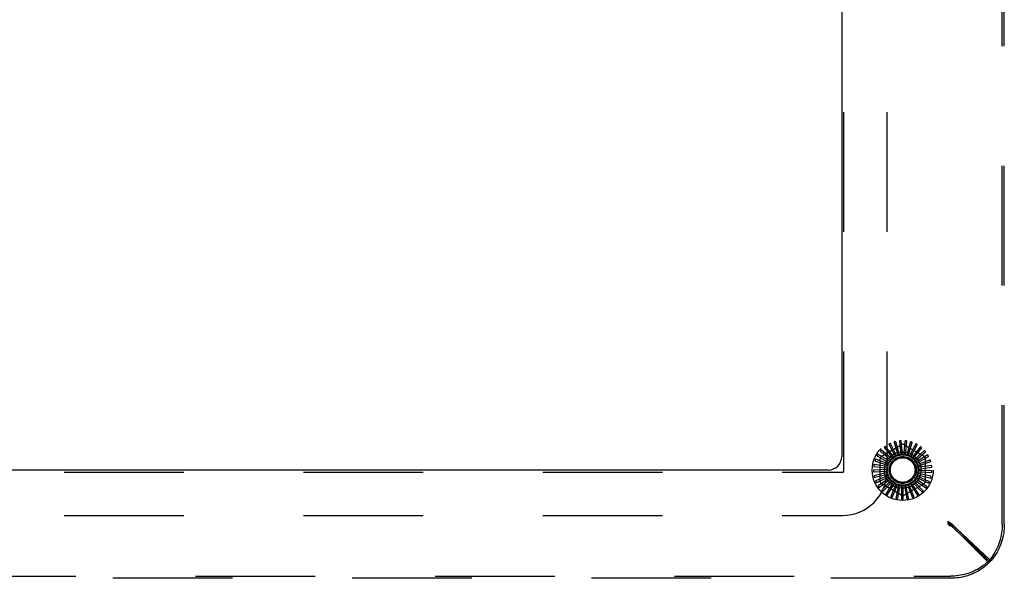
# Model space of a CAD drawing. Header units: inches. Extents: x 0 to 201, y 0 to 130.
# Tile 21 of 36: x 29 to 38, y 106 to 111. Entities that reach past the tile are written whole.
import ezdxf

# ---------------------------------------------------------------- set-up
doc = ezdxf.new("R2010")
doc.units = ezdxf.units.IN
doc.header["$LTSCALE"] = 11.043285
doc.header["$MEASUREMENT"] = 0
doc.linetypes.add('HIDDEN', pattern=[0.2, 0.1, -0.1])
doc.layers.get('0').update_dxf_attribs({"linetype": 'CONTINUOUS'})
doc.layers.add('DEFAULT_2', color=8, linetype='HIDDEN')

msp = doc.modelspace()

# ---------------------------------------------------------------- linework, layer by layer
at = {"color": 3, "linetype": 'Continuous'}
for p, q in [((36.8836, 114.6904), (36.8836, 106.9404)), ((36.7586, 106.8154), (21.0086, 106.8154))]:
    msp.add_line(p, q, dxfattribs=at)
msp.add_arc((36.7586, 106.9404), 0.125, 270, 360, dxfattribs=at)
at = {"layer": 'DEFAULT_2', "color": 8, "linetype": 'HIDDEN'}
for p, q in [((38.3641, 106.3109), (38.3641, 115.3198)), ((38.3836, 106.3109), (38.3836, 115.3198)), ((36.9026, 106.8064), (36.9026, 114.8244)), ((37.3026, 106.8064), (37.3026, 114.8244)), ((37.2523, 106.9441), (37.4315, 107.0475)), ((37.2791, 107.0207), (37.3453, 106.9377)), ((37.3662, 106.9355), (37.2889, 107.0337)), ((37.321, 107.0485), (37.3703, 106.9546)), ((37.3904, 106.9484), (37.3331, 107.0595)), ((37.3674, 107.068), (37.398, 106.9664)), ((37.4165, 106.9566), (37.3813, 107.0765)), ((37.4166, 107.0783), (37.4274, 106.9728)), ((37.4438, 106.9596), (37.4319, 107.084)), ((37.4669, 107.0792), (37.4576, 106.9735)), ((37.4607, 107.0475), (37.6398, 106.9441)), ((37.4711, 106.9574), (37.483, 107.0818)), ((37.5165, 107.0704), (37.4873, 106.9684)), ((37.4976, 106.9501), (37.5328, 107.07)), ((37.5635, 107.0525), (37.5155, 106.9579)), ((37.5221, 106.938), (37.5794, 107.049)), ((37.6062, 107.026), (37.5412, 106.9422)), ((37.544, 106.9213), (37.6212, 107.0196)), ((37.2148, 106.9439), (37.3071, 106.8915)), ((37.3273, 106.8972), (37.2191, 106.9597)), ((37.2433, 106.9854), (37.324, 106.9164)), ((37.3449, 106.9182), (37.2505, 107)), ((37.3453, 106.9377), (37.3542, 106.9266)), ((37.3703, 106.9546), (37.3769, 106.9419)), ((37.3744, 106.9396), (37.3741, 106.9395)), ((37.398, 106.9664), (37.4021, 106.9528)), ((37.4274, 106.9728), (37.4289, 106.9586)), ((37.4576, 106.9735), (37.4563, 106.9593)), ((37.4873, 106.9684), (37.4833, 106.9547)), ((37.5155, 106.9579), (37.509, 106.9452)), ((37.5412, 106.9422), (37.5325, 106.9309)), ((37.5623, 106.9009), (37.6567, 106.9827)), ((37.6432, 106.9919), (37.5635, 106.9219)), ((37.5763, 106.8774), (37.6846, 106.9399)), ((37.673, 106.9514), (37.5815, 106.8977)), ((37.3054, 106.8472), (37.1817, 106.8649)), ((37.1836, 106.8487), (37.2887, 106.8344)), ((37.1947, 106.8978), (37.2952, 106.8638)), ((37.3139, 106.8732), (37.1958, 106.9141)), ((37.2378, 106.7119), (37.2378, 106.9188)), ((37.2887, 106.8344), (37.3029, 106.8324)), ((37.2952, 106.8638), (37.3087, 106.8592)), ((37.3071, 106.8915), (37.3194, 106.8844)), ((37.324, 106.9164), (37.3348, 106.9072)), ((37.5635, 106.9219), (37.5528, 106.9125)), ((37.5815, 106.8977), (37.5692, 106.8905)), ((37.5947, 106.8706), (37.5812, 106.8659)), ((37.5857, 106.8516), (37.7038, 106.8925)), ((37.6024, 106.8415), (37.5883, 106.8394)), ((37.5901, 106.8245), (37.7138, 106.8423)), ((37.6947, 106.906), (37.5947, 106.8706)), ((37.7073, 106.8573), (37.6024, 106.8415)), ((37.6544, 106.9188), (37.6544, 106.7119)), ((20.8746, 106.7964), (36.8926, 106.7964)), ((37.3019, 106.82), (37.1771, 106.814)), ((37.182, 106.7985), (37.288, 106.8042)), ((37.3037, 106.7926), (37.1822, 106.7631)), ((37.19, 106.7488), (37.2929, 106.7745)), ((37.3105, 106.766), (37.1969, 106.7141)), ((37.2072, 106.7015), (37.3034, 106.7463)), ((37.288, 106.8042), (37.3022, 106.805)), ((37.2929, 106.7745), (37.3068, 106.778)), ((37.3034, 106.7463), (37.3164, 106.7523)), ((37.5721, 106.7452), (37.6858, 106.6933)), ((37.5917, 106.7528), (37.5787, 106.7587)), ((37.5831, 106.7704), (37.7046, 106.7409)), ((37.6009, 106.7815), (37.5871, 106.7848)), ((37.5892, 106.7971), (37.714, 106.7912)), ((37.6046, 106.8114), (37.5903, 106.812)), ((37.6885, 106.7094), (37.5917, 106.7528)), ((37.7042, 106.7572), (37.6009, 106.7815)), ((37.7106, 106.8071), (37.6046, 106.8114)), ((37.3223, 106.7413), (37.2205, 106.6688)), ((37.2331, 106.6584), (37.3191, 106.7205)), ((37.4315, 106.5832), (37.2523, 106.6867)), ((37.3386, 106.7192), (37.2524, 106.6288)), ((37.2667, 106.6209), (37.3393, 106.6982)), ((37.3587, 106.7006), (37.2912, 106.5955)), ((37.3067, 106.5905), (37.3635, 106.6801)), ((37.3191, 106.7205), (37.3307, 106.7289)), ((37.382, 106.6861), (37.3356, 106.5701)), ((37.3393, 106.6982), (37.3491, 106.7086)), ((37.3518, 106.5682), (37.3905, 106.6669)), ((37.3635, 106.6801), (37.3711, 106.6922)), ((37.4077, 106.6763), (37.384, 106.5536)), ((37.3905, 106.6669), (37.3958, 106.6802)), ((37.4003, 106.5548), (37.4196, 106.6591)), ((37.4196, 106.6591), (37.4223, 106.6731)), ((37.4347, 106.6716), (37.4347, 106.5466)), ((37.4497, 106.6569), (37.4496, 106.6712)), ((37.4504, 106.5508), (37.4497, 106.6569)), ((37.6398, 106.6867), (37.4607, 106.5832)), ((37.4621, 106.672), (37.4857, 106.5493)), ((37.4796, 106.6605), (37.4769, 106.6744)), ((37.5004, 106.5564), (37.4796, 106.6605)), ((37.4889, 106.6776), (37.5354, 106.5616)), ((37.5083, 106.6696), (37.503, 106.6828)), ((37.5484, 106.5714), (37.5083, 106.6696)), ((37.5142, 106.6882), (37.5818, 106.5831)), ((37.5348, 106.684), (37.527, 106.696)), ((37.5928, 106.5952), (37.5348, 106.684)), ((37.5371, 106.7034), (37.6233, 106.613)), ((37.5581, 106.7032), (37.5482, 106.7134)), ((37.5566, 106.7227), (37.6584, 106.6502)), ((37.6318, 106.6269), (37.5581, 106.7032)), ((37.5773, 106.7264), (37.5656, 106.7346)), ((37.6641, 106.6655), (37.5773, 106.7264)), ((20.8746, 106.3964), (36.8926, 106.3964)), ((37.8635, 106.3427), (37.8917, 106.3234)), ((37.8835, 106.3155), (37.8635, 106.3427)), ((37.8635, 106.3427), (37.8635, 106.3233)), ((37.8635, 106.3354), (37.8768, 106.3288)), ((37.8635, 106.3354), (37.8736, 106.3254)), ((37.8635, 106.3354), (37.8735, 106.3254)), ((37.8635, 106.3354), (37.8702, 106.3222)), ((37.8635, 106.3233), (37.8917, 106.3039)), ((37.8835, 106.296), (37.8635, 106.3233)), ((37.8702, 106.3222), (37.8769, 106.309)), ((37.8735, 106.3254), (37.8802, 106.3187)), ((37.8802, 106.3187), (37.8835, 106.3155)), ((37.903, 106.3155), (37.8835, 106.3155)), ((38.2317, 105.9673), (37.8835, 106.3155)), ((37.8835, 106.3155), (37.8835, 106.296)), ((37.8917, 106.3234), (38.2513, 105.9863)), ((37.8917, 106.3234), (37.8917, 106.3039)), ((37.8917, 106.3039), (38.2513, 105.9668)), ((38.2511, 105.9673), (37.903, 106.3155)), ((38.2511, 105.9673), (38.2317, 105.9673)), ((38.2513, 105.9668), (38.2513, 105.9863)), ((19.8791, 105.8349), (37.888, 105.8349)), ((37.888, 105.8154), (19.8791, 105.8154))]:
    msp.add_line(p, q, dxfattribs=at)
for points in [[(37.2777, 107.0268), (37.2774, 107.0265), (37.2772, 107.0261), (37.277, 107.0257), (37.2769, 107.0253), (37.2769, 107.0249), (37.277, 107.0245), (37.2771, 107.024), (37.2773, 107.0236), (37.2775, 107.0231), (37.2778, 107.0226), (37.2781, 107.0221), (37.2784, 107.0216), (37.2788, 107.0211), (37.2791, 107.0207)], [(37.2889, 107.0337), (37.2888, 107.0338), (37.2887, 107.0339), (37.2885, 107.0339), (37.2883, 107.0339), (37.2881, 107.0339), (37.2879, 107.0339), (37.2877, 107.0338), (37.2875, 107.0338), (37.2873, 107.0337), (37.287, 107.0336), (37.2868, 107.0335), (37.2866, 107.0334), (37.2863, 107.0332), (37.2861, 107.0331), (37.2858, 107.0329), (37.2856, 107.0328), (37.2853, 107.0326), (37.2851, 107.0324), (37.2848, 107.0323), (37.2846, 107.0321)], [(37.3208, 107.0549), (37.3204, 107.0546), (37.3201, 107.0543), (37.3199, 107.0539), (37.3197, 107.0535), (37.3196, 107.0531), (37.3196, 107.0527), (37.3196, 107.0522), (37.3197, 107.0517), (37.3199, 107.0512), (37.32, 107.0507), (37.3202, 107.0502), (37.3205, 107.0496), (37.3207, 107.0491), (37.321, 107.0485)], [(37.3331, 107.0595), (37.333, 107.0596), (37.3329, 107.0597), (37.3327, 107.0598), (37.3325, 107.0599), (37.3323, 107.0599), (37.3321, 107.0599), (37.3319, 107.0599), (37.3317, 107.0598), (37.3314, 107.0598), (37.3312, 107.0597), (37.331, 107.0597), (37.3307, 107.0596), (37.3304, 107.0595), (37.3302, 107.0594), (37.3299, 107.0593), (37.3296, 107.0592), (37.3293, 107.0591), (37.3291, 107.059), (37.3287, 107.0588), (37.3284, 107.0587)], [(37.3684, 107.0742), (37.3679, 107.0741), (37.3676, 107.0738), (37.3673, 107.0735), (37.3671, 107.0732), (37.3669, 107.0728), (37.3668, 107.0723), (37.3667, 107.0719), (37.3667, 107.0714), (37.3668, 107.0709), (37.3668, 107.0703), (37.3669, 107.0698), (37.3671, 107.0692), (37.3672, 107.0686), (37.3674, 107.068)], [(37.3813, 107.0765), (37.3813, 107.0766), (37.3812, 107.0768), (37.381, 107.0769), (37.3808, 107.0769), (37.3806, 107.077), (37.3804, 107.077), (37.3802, 107.0771), (37.38, 107.0771), (37.3798, 107.0771), (37.3795, 107.0771), (37.3793, 107.0771), (37.379, 107.077), (37.3787, 107.077), (37.3785, 107.077), (37.3782, 107.0769), (37.3779, 107.0769), (37.3776, 107.0768), (37.3773, 107.0767), (37.377, 107.0767), (37.3767, 107.0766)], [(37.4188, 107.0843), (37.4183, 107.0842), (37.4179, 107.084), (37.4176, 107.0838), (37.4173, 107.0835), (37.417, 107.0831), (37.4169, 107.0827), (37.4167, 107.0823), (37.4166, 107.0818), (37.4166, 107.0813), (37.4165, 107.0807), (37.4165, 107.0801), (37.4165, 107.0796), (37.4166, 107.079), (37.4166, 107.0783)], [(37.4319, 107.084), (37.4319, 107.0842), (37.4318, 107.0843), (37.4317, 107.0845), (37.4315, 107.0846), (37.4313, 107.0846), (37.4311, 107.0847), (37.4309, 107.0848), (37.4307, 107.0848), (37.4305, 107.0849), (37.4303, 107.0849), (37.43, 107.085), (37.4297, 107.085), (37.4295, 107.085), (37.4292, 107.085), (37.4289, 107.085), (37.4286, 107.085), (37.4283, 107.085), (37.428, 107.085), (37.4277, 107.085), (37.4274, 107.085)], [(37.4702, 107.0846), (37.4697, 107.0846), (37.4693, 107.0845), (37.4689, 107.0843), (37.4685, 107.0841), (37.4682, 107.0838), (37.468, 107.0834), (37.4678, 107.083), (37.4676, 107.0825), (37.4674, 107.082), (37.4673, 107.0815), (37.4672, 107.081), (37.4671, 107.0804), (37.467, 107.0798), (37.4669, 107.0792)], [(37.483, 107.0818), (37.483, 107.082), (37.4829, 107.0822), (37.4828, 107.0823), (37.4827, 107.0825), (37.4826, 107.0826), (37.4824, 107.0827), (37.4822, 107.0828), (37.482, 107.0829), (37.4818, 107.083), (37.4815, 107.0831), (37.4813, 107.0831), (37.4811, 107.0832), (37.4808, 107.0833), (37.4805, 107.0834), (37.4803, 107.0834), (37.48, 107.0835), (37.4797, 107.0835), (37.4793, 107.0836), (37.479, 107.0836), (37.4787, 107.0837)], [(37.5207, 107.0752), (37.5202, 107.0752), (37.5198, 107.0752), (37.5194, 107.0751), (37.519, 107.075), (37.5186, 107.0747), (37.5183, 107.0744), (37.518, 107.0741), (37.5177, 107.0736), (37.5175, 107.0732), (37.5173, 107.0727), (37.517, 107.0722), (37.5168, 107.0716), (37.5166, 107.071), (37.5165, 107.0704)], [(37.5328, 107.07), (37.5328, 107.0702), (37.5328, 107.0704), (37.5327, 107.0705), (37.5326, 107.0707), (37.5325, 107.0708), (37.5323, 107.071), (37.5322, 107.0711), (37.532, 107.0713), (37.5318, 107.0714), (37.5316, 107.0715), (37.5313, 107.0716), (37.5311, 107.0718), (37.5309, 107.0719), (37.5306, 107.072), (37.5304, 107.0721), (37.5301, 107.0722), (37.5298, 107.0723), (37.5295, 107.0725), (37.5292, 107.0726), (37.5289, 107.0726)], [(37.5685, 107.0564), (37.568, 107.0565), (37.5676, 107.0566), (37.5672, 107.0566), (37.5668, 107.0565), (37.5664, 107.0563), (37.566, 107.0561), (37.5657, 107.0558), (37.5653, 107.0554), (37.565, 107.055), (37.5647, 107.0546), (37.5644, 107.0541), (37.5641, 107.0536), (37.5638, 107.0531), (37.5635, 107.0525)], [(37.5794, 107.049), (37.5795, 107.0492), (37.5795, 107.0494), (37.5794, 107.0495), (37.5794, 107.0497), (37.5793, 107.0499), (37.5791, 107.0501), (37.579, 107.0502), (37.5788, 107.0504), (37.5787, 107.0505), (37.5785, 107.0507), (37.5783, 107.0509), (37.5781, 107.051), (37.5779, 107.0512), (37.5777, 107.0514), (37.5774, 107.0515), (37.5772, 107.0517), (37.5769, 107.0519), (37.5766, 107.052), (37.5763, 107.0522), (37.576, 107.0524)], [(37.6119, 107.0288), (37.6115, 107.0291), (37.6111, 107.0292), (37.6107, 107.0293), (37.6102, 107.0293), (37.6098, 107.0292), (37.6094, 107.029), (37.609, 107.0288), (37.6086, 107.0285), (37.6082, 107.0282), (37.6078, 107.0278), (37.6074, 107.0274), (37.607, 107.027), (37.6066, 107.0265), (37.6062, 107.026)], [(37.6212, 107.0196), (37.6213, 107.0197), (37.6213, 107.0199), (37.6213, 107.0201), (37.6213, 107.0203), (37.6212, 107.0204), (37.6211, 107.0206), (37.621, 107.0208), (37.6209, 107.021), (37.6208, 107.0212), (37.6206, 107.0214), (37.6205, 107.0216), (37.6203, 107.0218), (37.6201, 107.022), (37.6199, 107.0222), (37.6197, 107.0224), (37.6195, 107.0226), (37.6193, 107.0228), (37.6191, 107.023), (37.6188, 107.0232), (37.6186, 107.0234)], [(37.2112, 106.9491), (37.211, 106.9487), (37.2109, 106.9482), (37.2109, 106.9478), (37.211, 106.9474), (37.2112, 106.947), (37.2114, 106.9466), (37.2117, 106.9463), (37.212, 106.9459), (37.2124, 106.9455), (37.2128, 106.9452), (37.2133, 106.9449), (37.2138, 106.9445), (37.2143, 106.9442), (37.2148, 106.9439)], [(37.2191, 106.9597), (37.2189, 106.9597), (37.2187, 106.9597), (37.2185, 106.9597), (37.2184, 106.9596), (37.2182, 106.9595), (37.218, 106.9594), (37.2178, 106.9593), (37.2177, 106.9592), (37.2175, 106.959), (37.2173, 106.9588), (37.2172, 106.9586), (37.217, 106.9585), (37.2168, 106.9582), (37.2166, 106.958), (37.2165, 106.9578), (37.2163, 106.9576), (37.2161, 106.9573), (37.2159, 106.957), (37.2157, 106.9568), (37.2156, 106.9565)], [(37.2408, 106.9911), (37.2405, 106.9907), (37.2403, 106.9904), (37.2402, 106.9899), (37.2402, 106.9895), (37.2403, 106.9891), (37.2405, 106.9887), (37.2407, 106.9883), (37.2409, 106.9878), (37.2412, 106.9874), (37.2416, 106.987), (37.242, 106.9866), (37.2424, 106.9862), (37.2428, 106.9858), (37.2433, 106.9854)], [(37.2505, 107), (37.2503, 107.0001), (37.2501, 107.0002), (37.25, 107.0002), (37.2498, 107.0001), (37.2496, 107.0001), (37.2494, 107), (37.2492, 106.9999), (37.249, 106.9998), (37.2488, 106.9997), (37.2486, 106.9995), (37.2484, 106.9994), (37.2482, 106.9992), (37.248, 106.9991), (37.2478, 106.9989), (37.2476, 106.9987), (37.2473, 106.9985), (37.2471, 106.9983), (37.2469, 106.998), (37.2467, 106.9978), (37.2464, 106.9975)], [(37.3449, 106.9182), (37.3466, 106.9196), (37.3484, 106.921), (37.3501, 106.9223), (37.3519, 106.9236)], [(37.3542, 106.9266), (37.3539, 106.926), (37.3536, 106.9255), (37.3533, 106.9249), (37.3528, 106.9245), (37.3524, 106.924), (37.3519, 106.9236)], [(37.3662, 106.9355), (37.3675, 106.9362), (37.3688, 106.9369), (37.3701, 106.9376), (37.3714, 106.9382), (37.3728, 106.9389), (37.3741, 106.9395)], [(37.3769, 106.9419), (37.3766, 106.9415), (37.3762, 106.941), (37.3758, 106.9406), (37.3753, 106.9403), (37.3749, 106.9399), (37.3744, 106.9396)], [(37.3904, 106.9484), (37.3925, 106.9491), (37.3946, 106.9497), (37.3968, 106.9503), (37.3989, 106.9509)], [(37.4021, 106.9528), (37.4016, 106.9523), (37.4011, 106.9519), (37.4006, 106.9516), (37.4001, 106.9513), (37.3995, 106.9511), (37.3989, 106.9509)], [(37.4165, 106.9566), (37.4188, 106.9568), (37.421, 106.957), (37.4232, 106.9572), (37.4254, 106.9574)], [(37.4289, 106.9586), (37.4284, 106.9583), (37.4278, 106.958), (37.4272, 106.9577), (37.4266, 106.9576), (37.426, 106.9574), (37.4254, 106.9574)], [(37.4438, 106.9596), (37.446, 106.9594), (37.4482, 106.9592), (37.4504, 106.959), (37.4527, 106.9587)], [(37.4563, 106.9593), (37.4557, 106.959), (37.4551, 106.9589), (37.4545, 106.9587), (37.4539, 106.9587), (37.4533, 106.9587), (37.4527, 106.9587)], [(37.4711, 106.9574), (37.4733, 106.9569), (37.4754, 106.9562), (37.4775, 106.9556), (37.4797, 106.9549)], [(37.4833, 106.9547), (37.4827, 106.9546), (37.4821, 106.9546), (37.4815, 106.9546), (37.4809, 106.9546), (37.4803, 106.9547), (37.4797, 106.9549)], [(37.4976, 106.9501), (37.4996, 106.9491), (37.5016, 106.9481), (37.5035, 106.9471), (37.5055, 106.946)], [(37.509, 106.9452), (37.5084, 106.9452), (37.5078, 106.9452), (37.5072, 106.9453), (37.5066, 106.9455), (37.506, 106.9457), (37.5055, 106.946)], [(37.5221, 106.938), (37.5239, 106.9366), (37.5257, 106.9352), (37.5274, 106.9338), (37.5291, 106.9324)], [(37.5325, 106.9309), (37.5319, 106.931), (37.5313, 106.9312), (37.5307, 106.9314), (37.5301, 106.9317), (37.5296, 106.932), (37.5291, 106.9324)], [(37.6493, 106.9936), (37.6489, 106.9939), (37.6486, 106.9942), (37.6482, 106.9943), (37.6478, 106.9944), (37.6473, 106.9943), (37.6469, 106.9943), (37.6464, 106.9941), (37.646, 106.9939), (37.6455, 106.9937), (37.6451, 106.9934), (37.6446, 106.993), (37.6441, 106.9927), (37.6437, 106.9923), (37.6432, 106.9919)], [(37.6567, 106.9827), (37.6568, 106.9829), (37.6569, 106.983), (37.6569, 106.9832), (37.6569, 106.9834), (37.6569, 106.9836), (37.6568, 106.9838), (37.6568, 106.984), (37.6567, 106.9842), (37.6566, 106.9844), (37.6565, 106.9846), (37.6564, 106.9849), (37.6562, 106.9851), (37.6561, 106.9853), (37.6559, 106.9856), (37.6558, 106.9858), (37.6556, 106.986), (37.6554, 106.9863), (37.6552, 106.9866), (37.655, 106.9868), (37.6548, 106.9871)], [(37.6793, 106.9519), (37.6791, 106.9523), (37.6787, 106.9526), (37.6784, 106.9528), (37.678, 106.953), (37.6776, 106.953), (37.6771, 106.953), (37.6767, 106.953), (37.6762, 106.9529), (37.6757, 106.9527), (37.6752, 106.9525), (37.6746, 106.9523), (37.6741, 106.952), (37.6736, 106.9517), (37.673, 106.9514)], [(37.6846, 106.9399), (37.6847, 106.94), (37.6848, 106.9401), (37.6849, 106.9403), (37.6849, 106.9405), (37.6849, 106.9407), (37.6849, 106.9409), (37.6849, 106.9411), (37.6848, 106.9413), (37.6848, 106.9415), (37.6847, 106.9418), (37.6846, 106.942), (37.6846, 106.9423), (37.6845, 106.9425), (37.6844, 106.9428), (37.6842, 106.943), (37.6841, 106.9433), (37.684, 106.9436), (37.6839, 106.9439), (37.6837, 106.9442), (37.6835, 106.9445)], [(37.1783, 106.8522), (37.1783, 106.8518), (37.1784, 106.8513), (37.1785, 106.8509), (37.1788, 106.8506), (37.1791, 106.8503), (37.1794, 106.85), (37.1798, 106.8498), (37.1803, 106.8495), (37.1808, 106.8494), (37.1813, 106.8492), (37.1818, 106.8491), (37.1824, 106.8489), (37.183, 106.8488), (37.1836, 106.8487)], [(37.1817, 106.8649), (37.1815, 106.8649), (37.1814, 106.8649), (37.1812, 106.8648), (37.1811, 106.8647), (37.1809, 106.8645), (37.1808, 106.8644), (37.1807, 106.8642), (37.1806, 106.864), (37.1805, 106.8638), (37.1804, 106.8635), (37.1803, 106.8633), (37.1802, 106.8631), (37.1801, 106.8628), (37.1801, 106.8625), (37.18, 106.8623), (37.1799, 106.862), (37.1798, 106.8617), (37.1798, 106.8613), (37.1797, 106.861), (37.1796, 106.8607)], [(37.1902, 106.9022), (37.1901, 106.9018), (37.19, 106.9013), (37.1901, 106.9009), (37.1903, 106.9005), (37.1905, 106.9002), (37.1908, 106.8998), (37.1911, 106.8995), (37.1915, 106.8992), (37.192, 106.899), (37.1925, 106.8987), (37.193, 106.8985), (37.1935, 106.8982), (37.1941, 106.898), (37.1947, 106.8978)], [(37.1958, 106.9141), (37.1957, 106.9141), (37.1955, 106.9141), (37.1953, 106.914), (37.1952, 106.9139), (37.195, 106.9138), (37.1949, 106.9137), (37.1947, 106.9135), (37.1946, 106.9133), (37.1945, 106.9131), (37.1943, 106.9129), (37.1942, 106.9127), (37.194, 106.9125), (37.1939, 106.9123), (37.1938, 106.912), (37.1937, 106.9118), (37.1935, 106.9115), (37.1934, 106.9112), (37.1933, 106.9109), (37.1932, 106.9106), (37.1931, 106.9104)], [(37.3029, 106.8324), (37.3031, 106.8318), (37.3032, 106.8312), (37.3033, 106.8306), (37.3033, 106.83), (37.3033, 106.8294), (37.3032, 106.8288)], [(37.3054, 106.8472), (37.3061, 106.8493), (37.3068, 106.8514), (37.3076, 106.8535), (37.3083, 106.8555)], [(37.3087, 106.8592), (37.3088, 106.8586), (37.3088, 106.858), (37.3088, 106.8574), (37.3087, 106.8567), (37.3085, 106.8561), (37.3083, 106.8555)], [(37.3139, 106.8732), (37.315, 106.8752), (37.3161, 106.8771), (37.3173, 106.879), (37.3184, 106.8809)], [(37.3194, 106.8844), (37.3194, 106.8838), (37.3193, 106.8832), (37.3192, 106.8826), (37.319, 106.882), (37.3187, 106.8814), (37.3184, 106.8809)], [(37.3273, 106.8972), (37.3287, 106.8989), (37.3302, 106.9006), (37.3316, 106.9022), (37.3331, 106.9039)], [(37.3348, 106.9072), (37.3347, 106.9065), (37.3345, 106.906), (37.3342, 106.9054), (37.3339, 106.9048), (37.3335, 106.9043), (37.3331, 106.9039)], [(37.544, 106.9213), (37.5455, 106.9197), (37.5469, 106.918), (37.5483, 106.9163), (37.5498, 106.9146)], [(37.5528, 106.9125), (37.5522, 106.9127), (37.5516, 106.913), (37.5511, 106.9133), (37.5506, 106.9137), (37.5502, 106.9141), (37.5498, 106.9146)], [(37.5623, 106.9009), (37.5634, 106.899), (37.5645, 106.8971), (37.5656, 106.8951), (37.5667, 106.8932)], [(37.5692, 106.8905), (37.5687, 106.8909), (37.5682, 106.8913), (37.5677, 106.8917), (37.5673, 106.8922), (37.567, 106.8927), (37.5667, 106.8932)], [(37.5763, 106.8774), (37.5771, 106.8753), (37.5778, 106.8732), (37.5785, 106.8711), (37.5792, 106.869)], [(37.5812, 106.8659), (37.5808, 106.8663), (37.5804, 106.8668), (37.58, 106.8673), (37.5797, 106.8678), (37.5794, 106.8684), (37.5792, 106.869)], [(37.5857, 106.8516), (37.5861, 106.8494), (37.5864, 106.8472), (37.5867, 106.845), (37.5869, 106.8428)], [(37.5883, 106.8394), (37.588, 106.8399), (37.5877, 106.8404), (37.5874, 106.841), (37.5872, 106.8416), (37.587, 106.8422), (37.5869, 106.8428)], [(37.701, 106.9053), (37.7008, 106.9057), (37.7005, 106.9061), (37.7002, 106.9064), (37.6998, 106.9066), (37.6994, 106.9067), (37.699, 106.9068), (37.6985, 106.9068), (37.698, 106.9068), (37.6975, 106.9068), (37.697, 106.9067), (37.6964, 106.9065), (37.6959, 106.9064), (37.6953, 106.9062), (37.6947, 106.906)], [(37.7038, 106.8925), (37.704, 106.8926), (37.7041, 106.8927), (37.7042, 106.8928), (37.7042, 106.893), (37.7043, 106.8932), (37.7043, 106.8934), (37.7043, 106.8936), (37.7043, 106.8939), (37.7043, 106.8941), (37.7043, 106.8943), (37.7043, 106.8946), (37.7043, 106.8948), (37.7042, 106.8951), (37.7042, 106.8954), (37.7041, 106.8957), (37.704, 106.896), (37.704, 106.8963), (37.7039, 106.8966), (37.7038, 106.8969), (37.7037, 106.8971)], [(37.7134, 106.8555), (37.7133, 106.8559), (37.7131, 106.8563), (37.7128, 106.8566), (37.7125, 106.8569), (37.7121, 106.8571), (37.7117, 106.8573), (37.7113, 106.8574), (37.7108, 106.8575), (37.7103, 106.8575), (37.7097, 106.8575), (37.7091, 106.8575), (37.7086, 106.8575), (37.708, 106.8574), (37.7073, 106.8573)], [(37.7138, 106.8423), (37.7139, 106.8424), (37.7141, 106.8425), (37.7142, 106.8426), (37.7143, 106.8428), (37.7144, 106.8429), (37.7144, 106.8431), (37.7145, 106.8433), (37.7145, 106.8436), (37.7146, 106.8438), (37.7146, 106.844), (37.7146, 106.8443), (37.7146, 106.8445), (37.7146, 106.8448), (37.7146, 106.8451), (37.7146, 106.8454), (37.7146, 106.8457), (37.7146, 106.846), (37.7146, 106.8463), (37.7145, 106.8466), (37.7145, 106.847)], [(37.1771, 106.814), (37.1769, 106.814), (37.1768, 106.8139), (37.1766, 106.8138), (37.1765, 106.8136), (37.1764, 106.8135), (37.1763, 106.8133), (37.1763, 106.8131), (37.1762, 106.8128), (37.1761, 106.8126), (37.1761, 106.8124), (37.176, 106.8121), (37.176, 106.8119), (37.176, 106.8116), (37.1759, 106.8113), (37.1759, 106.811), (37.1759, 106.8107), (37.1759, 106.8104), (37.1759, 106.8101), (37.1759, 106.8098), (37.1759, 106.8095)], [(37.1762, 106.8009), (37.1763, 106.8004), (37.1764, 106.8), (37.1767, 106.7997), (37.1769, 106.7994), (37.1773, 106.7991), (37.1777, 106.7989), (37.1781, 106.7987), (37.1786, 106.7986), (37.1791, 106.7985), (37.1797, 106.7985), (37.1802, 106.7984), (37.1808, 106.7984), (37.1814, 106.7984), (37.182, 106.7985)], [(37.1822, 106.7631), (37.1821, 106.7631), (37.1819, 106.7629), (37.1818, 106.7628), (37.1817, 106.7626), (37.1817, 106.7625), (37.1816, 106.7622), (37.1816, 106.762), (37.1816, 106.7618), (37.1815, 106.7616), (37.1815, 106.7613), (37.1815, 106.7611), (37.1816, 106.7608), (37.1816, 106.7606), (37.1816, 106.7603), (37.1816, 106.76), (37.1817, 106.7597), (37.1817, 106.7594), (37.1818, 106.7591), (37.1818, 106.7587), (37.1819, 106.7584)], [(37.1838, 106.7501), (37.184, 106.7496), (37.1842, 106.7493), (37.1845, 106.749), (37.1848, 106.7487), (37.1852, 106.7485), (37.1857, 106.7484), (37.1861, 106.7483), (37.1866, 106.7483), (37.1871, 106.7483), (37.1877, 106.7484), (37.1882, 106.7484), (37.1888, 106.7485), (37.1894, 106.7487), (37.19, 106.7488)], [(37.3019, 106.82), (37.3022, 106.8222), (37.3025, 106.8244), (37.3029, 106.8266), (37.3032, 106.8288)], [(37.3022, 106.805), (37.3025, 106.8045), (37.3028, 106.8039), (37.303, 106.8033), (37.3032, 106.8027), (37.3032, 106.8021), (37.3033, 106.8015)], [(37.3037, 106.7926), (37.3035, 106.7948), (37.3034, 106.797), (37.3033, 106.7993), (37.3033, 106.8015)], [(37.3068, 106.778), (37.3072, 106.7775), (37.3076, 106.777), (37.3079, 106.7764), (37.3081, 106.7759), (37.3083, 106.7753), (37.3085, 106.7747)], [(37.3105, 106.766), (37.31, 106.7682), (37.3095, 106.7704), (37.309, 106.7725), (37.3085, 106.7747)], [(37.3164, 106.7523), (37.3169, 106.7519), (37.3173, 106.7515), (37.3177, 106.751), (37.3181, 106.7505), (37.3184, 106.75), (37.3187, 106.7494)], [(37.3223, 106.7413), (37.3214, 106.7433), (37.3204, 106.7453), (37.3195, 106.7473), (37.3187, 106.7494)], [(37.5721, 106.7452), (37.5709, 106.7434), (37.5696, 106.7416), (37.5683, 106.7398), (37.5669, 106.738)], [(37.5787, 106.7587), (37.5787, 106.7593), (37.5787, 106.7599), (37.5788, 106.7605), (37.579, 106.7612), (37.5792, 106.7617), (37.5794, 106.7623)], [(37.5831, 106.7704), (37.5823, 106.7683), (37.5813, 106.7663), (37.5804, 106.7643), (37.5794, 106.7623)], [(37.5871, 106.7848), (37.5869, 106.7854), (37.5868, 106.786), (37.5868, 106.7867), (37.5868, 106.7873), (37.5869, 106.7879), (37.587, 106.7885)], [(37.5892, 106.7971), (37.5887, 106.7949), (37.5882, 106.7928), (37.5876, 106.7906), (37.587, 106.7885)], [(37.5901, 106.8245), (37.59, 106.8223), (37.5899, 106.8201), (37.5898, 106.8179), (37.5896, 106.8157)], [(37.5903, 106.812), (37.59, 106.8126), (37.5898, 106.8132), (37.5897, 106.8138), (37.5896, 106.8144), (37.5896, 106.815), (37.5896, 106.8157)], [(37.7091, 106.7533), (37.7092, 106.7537), (37.7092, 106.7542), (37.709, 106.7546), (37.7089, 106.7549), (37.7086, 106.7553), (37.7083, 106.7556), (37.7079, 106.7559), (37.7075, 106.7561), (37.707, 106.7563), (37.7065, 106.7565), (37.706, 106.7567), (37.7054, 106.7569), (37.7048, 106.7571), (37.7042, 106.7572)], [(37.7046, 106.7409), (37.7048, 106.7409), (37.7049, 106.7409), (37.7051, 106.741), (37.7052, 106.7411), (37.7054, 106.7413), (37.7055, 106.7414), (37.7056, 106.7416), (37.7058, 106.7418), (37.7059, 106.742), (37.706, 106.7422), (37.7061, 106.7424), (37.7062, 106.7427), (37.7063, 106.7429), (37.7064, 106.7432), (37.7065, 106.7434), (37.7066, 106.7437), (37.7067, 106.744), (37.7068, 106.7443), (37.7069, 106.7446), (37.707, 106.7449)], [(37.7161, 106.8042), (37.7161, 106.8046), (37.716, 106.805), (37.7158, 106.8054), (37.7155, 106.8058), (37.7152, 106.806), (37.7149, 106.8063), (37.7144, 106.8065), (37.714, 106.8066), (37.7135, 106.8068), (37.7129, 106.8069), (37.7124, 106.807), (37.7118, 106.807), (37.7112, 106.8071), (37.7106, 106.8071)], [(37.714, 106.7912), (37.7142, 106.7912), (37.7143, 106.7913), (37.7145, 106.7914), (37.7146, 106.7915), (37.7147, 106.7917), (37.7148, 106.7919), (37.7149, 106.792), (37.715, 106.7923), (37.7151, 106.7925), (37.7152, 106.7927), (37.7152, 106.7929), (37.7153, 106.7932), (37.7154, 106.7935), (37.7154, 106.7937), (37.7155, 106.794), (37.7155, 106.7943), (37.7155, 106.7946), (37.7156, 106.7949), (37.7156, 106.7953), (37.7156, 106.7956)], [(37.1969, 106.7141), (37.1967, 106.714), (37.1966, 106.7139), (37.1965, 106.7137), (37.1965, 106.7136), (37.1965, 106.7134), (37.1965, 106.7132), (37.1965, 106.7129), (37.1965, 106.7127), (37.1965, 106.7125), (37.1965, 106.7122), (37.1966, 106.712), (37.1967, 106.7117), (37.1967, 106.7115), (37.1968, 106.7112), (37.1969, 106.7109), (37.197, 106.7107), (37.1971, 106.7104), (37.1972, 106.7101), (37.1973, 106.7098), (37.1975, 106.7094)], [(37.2009, 106.7016), (37.2012, 106.7012), (37.2015, 106.7009), (37.2018, 106.7006), (37.2022, 106.7005), (37.2026, 106.7004), (37.203, 106.7003), (37.2035, 106.7003), (37.204, 106.7004), (37.2045, 106.7005), (37.205, 106.7007), (37.2056, 106.7008), (37.2061, 106.701), (37.2067, 106.7013), (37.2072, 106.7015)], [(37.2205, 106.6688), (37.2204, 106.6687), (37.2203, 106.6685), (37.2203, 106.6684), (37.2203, 106.6682), (37.2203, 106.668), (37.2203, 106.6678), (37.2204, 106.6675), (37.2204, 106.6673), (37.2205, 106.6671), (37.2206, 106.6669), (37.2207, 106.6666), (37.2208, 106.6664), (37.2209, 106.6662), (37.221, 106.6659), (37.2212, 106.6657), (37.2213, 106.6654), (37.2215, 106.6651), (37.2216, 106.6649), (37.2218, 106.6646), (37.222, 106.6644)], [(37.2269, 106.6573), (37.2272, 106.6569), (37.2275, 106.6567), (37.2279, 106.6565), (37.2283, 106.6564), (37.2288, 106.6564), (37.2292, 106.6564), (37.2297, 106.6565), (37.2301, 106.6567), (37.2306, 106.6569), (37.2311, 106.6571), (37.2316, 106.6574), (37.2321, 106.6577), (37.2326, 106.658), (37.2331, 106.6584)], [(37.3307, 106.7289), (37.3312, 106.7286), (37.3317, 106.7282), (37.3322, 106.7279), (37.3327, 106.7274), (37.3331, 106.727), (37.3335, 106.7265)], [(37.3386, 106.7192), (37.3373, 106.721), (37.336, 106.7228), (37.3347, 106.7246), (37.3335, 106.7265)], [(37.3491, 106.7086), (37.3497, 106.7084), (37.3503, 106.7082), (37.3509, 106.7079), (37.3514, 106.7076), (37.3519, 106.7072), (37.3523, 106.7068)], [(37.3587, 106.7006), (37.3571, 106.7021), (37.3555, 106.7036), (37.3539, 106.7052), (37.3523, 106.7068)], [(37.3711, 106.6922), (37.3717, 106.6921), (37.3723, 106.692), (37.3729, 106.6918), (37.3735, 106.6916), (37.3741, 106.6913), (37.3746, 106.691)], [(37.382, 106.6861), (37.3801, 106.6873), (37.3783, 106.6885), (37.3764, 106.6897), (37.3746, 106.691)], [(37.3958, 106.6802), (37.3964, 106.6803), (37.397, 106.6803), (37.3976, 106.6802), (37.3983, 106.6801), (37.3988, 106.6799), (37.3994, 106.6797)], [(37.4077, 106.6763), (37.4056, 106.6771), (37.4035, 106.678), (37.4015, 106.6788), (37.3994, 106.6797)], [(37.4223, 106.6731), (37.4229, 106.6733), (37.4235, 106.6734), (37.4241, 106.6735), (37.4247, 106.6735), (37.4253, 106.6734), (37.4259, 106.6733)], [(37.4347, 106.6716), (37.4325, 106.672), (37.4303, 106.6724), (37.4281, 106.6728), (37.4259, 106.6733)], [(37.4496, 106.6712), (37.4502, 106.6715), (37.4507, 106.6717), (37.4513, 106.6719), (37.452, 106.672), (37.4526, 106.6721), (37.4532, 106.6721)], [(37.4621, 106.672), (37.4599, 106.672), (37.4576, 106.672), (37.4554, 106.672), (37.4532, 106.6721)], [(37.4769, 106.6744), (37.4773, 106.6748), (37.4779, 106.6752), (37.4784, 106.6755), (37.479, 106.6757), (37.4796, 106.6759), (37.4802, 106.676)], [(37.4889, 106.6776), (37.4867, 106.6772), (37.4846, 106.6768), (37.4824, 106.6764), (37.4802, 106.676)], [(37.503, 106.6828), (37.5034, 106.6833), (37.5038, 106.6837), (37.5043, 106.6841), (37.5048, 106.6845), (37.5054, 106.6847), (37.5059, 106.685)], [(37.5142, 106.6882), (37.5122, 106.6874), (37.5101, 106.6865), (37.508, 106.6857), (37.5059, 106.685)], [(37.527, 106.696), (37.5273, 106.6965), (37.5277, 106.697), (37.5281, 106.6975), (37.5285, 106.6979), (37.529, 106.6983), (37.5295, 106.6987)], [(37.5371, 106.7034), (37.5352, 106.7022), (37.5333, 106.701), (37.5314, 106.6998), (37.5295, 106.6987)], [(37.5482, 106.7134), (37.5484, 106.714), (37.5486, 106.7146), (37.5489, 106.7151), (37.5493, 106.7157), (37.5497, 106.7161), (37.5501, 106.7166)], [(37.5566, 106.7227), (37.555, 106.7211), (37.5534, 106.7196), (37.5518, 106.718), (37.5501, 106.7166)], [(37.5656, 106.7346), (37.5657, 106.7352), (37.5658, 106.7358), (37.566, 106.7364), (37.5663, 106.737), (37.5666, 106.7375), (37.5669, 106.738)], [(37.6584, 106.6502), (37.6586, 106.6501), (37.6587, 106.6501), (37.6589, 106.6501), (37.6591, 106.6501), (37.6593, 106.6502), (37.6594, 106.6503), (37.6596, 106.6504), (37.6598, 106.6505), (37.66, 106.6507), (37.6602, 106.6508), (37.6604, 106.651), (37.6606, 106.6512), (37.6608, 106.6514), (37.661, 106.6516), (37.6611, 106.6518), (37.6613, 106.652), (37.6615, 106.6522), (37.6618, 106.6525), (37.6619, 106.6527), (37.6621, 106.653)], [(37.6672, 106.66), (37.6674, 106.6604), (37.6676, 106.6608), (37.6676, 106.6612), (37.6676, 106.6616), (37.6674, 106.662), (37.6673, 106.6624), (37.667, 106.6628), (37.6667, 106.6632), (37.6664, 106.6636), (37.666, 106.664), (37.6656, 106.6644), (37.6651, 106.6647), (37.6646, 106.6651), (37.6641, 106.6655)], [(37.6858, 106.6933), (37.686, 106.6933), (37.6862, 106.6933), (37.6863, 106.6933), (37.6865, 106.6934), (37.6867, 106.6935), (37.6868, 106.6937), (37.687, 106.6938), (37.6871, 106.694), (37.6873, 106.6941), (37.6875, 106.6943), (37.6876, 106.6945), (37.6878, 106.6947), (37.6879, 106.695), (37.6881, 106.6952), (37.6882, 106.6954), (37.6884, 106.6957), (37.6885, 106.696), (37.6887, 106.6962), (37.6888, 106.6965), (37.689, 106.6969)], [(37.6926, 106.7046), (37.6928, 106.705), (37.6928, 106.7055), (37.6928, 106.7059), (37.6927, 106.7063), (37.6925, 106.7067), (37.6922, 106.707), (37.6919, 106.7074), (37.6915, 106.7077), (37.6911, 106.708), (37.6907, 106.7083), (37.6902, 106.7086), (37.6897, 106.7089), (37.6891, 106.7092), (37.6885, 106.7094)], [(37.2524, 106.6288), (37.2523, 106.6286), (37.2522, 106.6284), (37.2522, 106.6283), (37.2522, 106.6281), (37.2523, 106.6279), (37.2523, 106.6277), (37.2524, 106.6275), (37.2525, 106.6273), (37.2526, 106.6271), (37.2528, 106.6269), (37.2529, 106.6267), (37.253, 106.6265), (37.2532, 106.6262), (37.2534, 106.626), (37.2536, 106.6258), (37.2537, 106.6256), (37.254, 106.6253), (37.2542, 106.6251), (37.2544, 106.6249), (37.2546, 106.6246)], [(37.2608, 106.6186), (37.2611, 106.6184), (37.2615, 106.6182), (37.2619, 106.6181), (37.2624, 106.6181), (37.2628, 106.6181), (37.2632, 106.6182), (37.2636, 106.6184), (37.2641, 106.6187), (37.2645, 106.619), (37.2649, 106.6193), (37.2654, 106.6197), (37.2658, 106.62), (37.2662, 106.6205), (37.2667, 106.6209)], [(37.2912, 106.5955), (37.2911, 106.5953), (37.2911, 106.5951), (37.2911, 106.595), (37.2912, 106.5948), (37.2912, 106.5946), (37.2914, 106.5944), (37.2915, 106.5942), (37.2916, 106.5941), (37.2918, 106.5939), (37.2919, 106.5937), (37.2921, 106.5935), (37.2923, 106.5933), (37.2925, 106.5932), (37.2927, 106.593), (37.2929, 106.5928), (37.2931, 106.5926), (37.2934, 106.5924), (37.2936, 106.5922), (37.2939, 106.592), (37.2941, 106.5919)], [(37.3014, 106.5871), (37.3018, 106.5869), (37.3022, 106.5868), (37.3026, 106.5868), (37.303, 106.5868), (37.3034, 106.587), (37.3038, 106.5872), (37.3042, 106.5874), (37.3046, 106.5878), (37.305, 106.5881), (37.3053, 106.5885), (37.3057, 106.589), (37.306, 106.5895), (37.3064, 106.59), (37.3067, 106.5905)], [(37.3356, 106.5701), (37.3356, 106.5699), (37.3356, 106.5698), (37.3356, 106.5696), (37.3357, 106.5694), (37.3358, 106.5693), (37.336, 106.5691), (37.3361, 106.569), (37.3363, 106.5688), (37.3365, 106.5687), (37.3367, 106.5685), (37.3369, 106.5684), (37.3371, 106.5682), (37.3373, 106.5681), (37.3376, 106.568), (37.3378, 106.5678), (37.3381, 106.5677), (37.3383, 106.5675), (37.3386, 106.5674), (37.3389, 106.5673), (37.3393, 106.5671)], [(37.3472, 106.5639), (37.3476, 106.5637), (37.348, 106.5637), (37.3485, 106.5638), (37.3489, 106.5639), (37.3492, 106.5641), (37.3496, 106.5644), (37.3499, 106.5647), (37.3502, 106.5651), (37.3505, 106.5655), (37.3508, 106.566), (37.3511, 106.5665), (37.3513, 106.567), (37.3516, 106.5676), (37.3518, 106.5682)], [(37.5354, 106.5616), (37.5355, 106.5615), (37.5356, 106.5614), (37.5357, 106.5613), (37.5359, 106.5612), (37.5361, 106.5612), (37.5363, 106.5612), (37.5365, 106.5612), (37.5368, 106.5612), (37.537, 106.5612), (37.5372, 106.5612), (37.5375, 106.5612), (37.5377, 106.5613), (37.538, 106.5614), (37.5383, 106.5614), (37.5386, 106.5615), (37.5388, 106.5616), (37.5391, 106.5617), (37.5394, 106.5618), (37.5397, 106.5619), (37.54, 106.562)], [(37.5481, 106.5651), (37.5485, 106.5653), (37.5488, 106.5656), (37.5491, 106.5659), (37.5493, 106.5663), (37.5494, 106.5667), (37.5495, 106.5671), (37.5495, 106.5676), (37.5494, 106.5681), (37.5493, 106.5686), (37.5492, 106.5691), (37.5491, 106.5697), (37.5489, 106.5702), (37.5487, 106.5708), (37.5484, 106.5714)], [(37.5818, 106.5831), (37.5819, 106.583), (37.582, 106.5829), (37.5822, 106.5828), (37.5824, 106.5828), (37.5826, 106.5828), (37.5828, 106.5828), (37.583, 106.5829), (37.5832, 106.5829), (37.5835, 106.583), (37.5837, 106.5831), (37.5839, 106.5831), (37.5842, 106.5832), (37.5844, 106.5833), (37.5847, 106.5835), (37.5849, 106.5836), (37.5852, 106.5837), (37.5855, 106.5839), (37.5858, 106.584), (37.5861, 106.5842), (37.5864, 106.5844)], [(37.5936, 106.5889), (37.594, 106.5892), (37.5942, 106.5895), (37.5944, 106.5899), (37.5945, 106.5903), (37.5946, 106.5907), (37.5946, 106.5912), (37.5945, 106.5916), (37.5944, 106.5921), (37.5942, 106.5926), (37.594, 106.5931), (37.5937, 106.5936), (37.5934, 106.5941), (37.5931, 106.5946), (37.5928, 106.5952)], [(37.6233, 106.613), (37.6234, 106.6129), (37.6236, 106.6128), (37.6238, 106.6128), (37.624, 106.6128), (37.6241, 106.6128), (37.6243, 106.6129), (37.6245, 106.613), (37.6248, 106.6131), (37.625, 106.6132), (37.6252, 106.6133), (37.6254, 106.6134), (37.6256, 106.6136), (37.6258, 106.6137), (37.6261, 106.6139), (37.6263, 106.614), (37.6265, 106.6142), (37.6268, 106.6144), (37.627, 106.6146), (37.6273, 106.6148), (37.6275, 106.6151)], [(37.6338, 106.6209), (37.6341, 106.6213), (37.6343, 106.6216), (37.6344, 106.622), (37.6345, 106.6225), (37.6344, 106.6229), (37.6343, 106.6233), (37.6342, 106.6238), (37.6339, 106.6242), (37.6337, 106.6246), (37.6333, 106.6251), (37.633, 106.6255), (37.6326, 106.626), (37.6322, 106.6265), (37.6318, 106.6269)], [(37.384, 106.5536), (37.384, 106.5535), (37.384, 106.5533), (37.3841, 106.5531), (37.3843, 106.553), (37.3844, 106.5529), (37.3846, 106.5527), (37.3847, 106.5526), (37.3849, 106.5525), (37.3851, 106.5524), (37.3854, 106.5523), (37.3856, 106.5522), (37.3858, 106.5521), (37.3861, 106.552), (37.3863, 106.5519), (37.3866, 106.5518), (37.3869, 106.5517), (37.3872, 106.5516), (37.3875, 106.5515), (37.3878, 106.5515), (37.3882, 106.5514)], [(37.3966, 106.5497), (37.397, 106.5497), (37.3974, 106.5497), (37.3978, 106.5498), (37.3982, 106.55), (37.3985, 106.5503), (37.3988, 106.5507), (37.3991, 106.551), (37.3993, 106.5515), (37.3995, 106.552), (37.3997, 106.5525), (37.3999, 106.553), (37.4, 106.5536), (37.4002, 106.5542), (37.4003, 106.5548)], [(37.4347, 106.5466), (37.4347, 106.5464), (37.4348, 106.5463), (37.4349, 106.5462), (37.435, 106.546), (37.4352, 106.5459), (37.4354, 106.5458), (37.4356, 106.5458), (37.4358, 106.5457), (37.436, 106.5456), (37.4362, 106.5455), (37.4365, 106.5455), (37.4367, 106.5454), (37.437, 106.5454), (37.4373, 106.5453), (37.4376, 106.5453), (37.4379, 106.5453), (37.4382, 106.5452), (37.4385, 106.5452), (37.4388, 106.5452), (37.4391, 106.5452)], [(37.4477, 106.5451), (37.4482, 106.5452), (37.4486, 106.5453), (37.449, 106.5455), (37.4493, 106.5458), (37.4496, 106.5461), (37.4498, 106.5465), (37.45, 106.5469), (37.4501, 106.5474), (37.4502, 106.5479), (37.4503, 106.5484), (37.4504, 106.549), (37.4504, 106.5496), (37.4504, 106.5502), (37.4504, 106.5508)], [(37.4857, 106.5493), (37.4858, 106.5491), (37.4859, 106.549), (37.486, 106.5489), (37.4862, 106.5488), (37.4864, 106.5487), (37.4866, 106.5487), (37.4868, 106.5486), (37.487, 106.5486), (37.4872, 106.5486), (37.4875, 106.5486), (37.4877, 106.5485), (37.488, 106.5485), (37.4883, 106.5485), (37.4886, 106.5486), (37.4888, 106.5486), (37.4891, 106.5486), (37.4894, 106.5486), (37.4898, 106.5487), (37.4901, 106.5487), (37.4904, 106.5488)], [(37.4989, 106.5503), (37.4993, 106.5504), (37.4997, 106.5506), (37.5, 106.5509), (37.5003, 106.5513), (37.5005, 106.5516), (37.5006, 106.552), (37.5007, 106.5525), (37.5008, 106.553), (37.5008, 106.5535), (37.5007, 106.5541), (37.5007, 106.5546), (37.5006, 106.5552), (37.5005, 106.5558), (37.5004, 106.5564)], [(37.8736, 106.3254), (37.8802, 106.3188), (37.8835, 106.3155)], [(37.8768, 106.3288), (37.89, 106.3221), (37.8965, 106.3188), (37.903, 106.3155)], [(37.8769, 106.309), (37.8802, 106.3024), (37.8835, 106.296)], [(38.3641, 106.3109), (38.3638, 106.292), (38.3627, 106.2731), (38.361, 106.2542), (38.3586, 106.2355), (38.3554, 106.2168), (38.3517, 106.1983), (38.3472, 106.1799), (38.342, 106.1617), (38.3362, 106.1437), (38.3298, 106.126), (38.3227, 106.1085), (38.3149, 106.0914), (38.3066, 106.0745), (38.2976, 106.058), (38.288, 106.0418), (38.2779, 106.0261), (38.2671, 106.0107), (38.2558, 105.9958), (38.244, 105.9813), (38.2317, 105.9673)], [(38.3836, 106.3109), (38.3832, 106.292), (38.3822, 106.2731), (38.3805, 106.2542), (38.378, 106.2355), (38.3749, 106.2168), (38.3711, 106.1983), (38.3667, 106.1799), (38.3615, 106.1617), (38.3557, 106.1437), (38.3493, 106.126), (38.3422, 106.1085), (38.3344, 106.0914), (38.3261, 106.0745), (38.3171, 106.058), (38.3075, 106.0418), (38.2973, 106.0261), (38.2866, 106.0107), (38.2753, 105.9958), (38.2635, 105.9813), (38.2511, 105.9673)], [(38.2513, 105.9863), (38.2383, 105.9735), (38.2249, 105.9612), (38.211, 105.9494), (38.1967, 105.9381), (38.1819, 105.9273), (38.1668, 105.9171), (38.1513, 105.9074), (38.1354, 105.8983), (38.1192, 105.8897), (38.1026, 105.8817), (38.0858, 105.8743), (38.0687, 105.8676), (38.0513, 105.8614), (38.0337, 105.8559), (38.016, 105.851), (37.998, 105.8467), (37.9799, 105.8431), (37.9617, 105.8402), (37.9434, 105.8378), (37.925, 105.8362), (37.9065, 105.8352), (37.888, 105.8349)], [(38.2513, 105.9668), (38.2383, 105.954), (38.2249, 105.9417), (38.211, 105.9299), (38.1967, 105.9186), (38.1819, 105.9078), (38.1668, 105.8976), (38.1513, 105.8879), (38.1354, 105.8788), (38.1192, 105.8702), (38.1026, 105.8622), (38.0858, 105.8548), (38.0687, 105.8481), (38.0513, 105.8419), (38.0337, 105.8364), (38.016, 105.8315), (37.998, 105.8272), (37.9799, 105.8236), (37.9617, 105.8207), (37.9434, 105.8184), (37.925, 105.8167), (37.9065, 105.8157), (37.888, 105.8154)]]:
    msp.add_lwpolyline(points, dxfattribs=at)
for radius in [0.2813, 0.1685, 0.1452, 0.1405, 0.1253, 0.124, 0.114]:
    msp.add_circle((37.4461, 106.8154), radius, dxfattribs=at)
for centre, radius, start, end in [((37.4461, 106.8154), 0.2703, 126.69863, 128.53023), ((37.4461, 106.8154), 0.2703, 115.80806, 117.6211), ((37.4461, 106.8154), 0.2703, 104.88029, 106.71191), ((37.4461, 106.8154), 0.2703, 93.97275, 95.80313), ((37.4461, 107.0223), 0.0292, 60, 120), ((37.4461, 106.8154), 0.2703, 83.08042, 84.89352), ((37.4461, 106.8154), 0.2703, 72.15328, 73.98476), ((37.4461, 106.8154), 0.2703, 61.26271, 63.07566), ((37.4461, 106.8154), 0.2703, 50.33461, 52.16645), ((37.4461, 106.8154), 0.2703, 148.53624, 150.34844), ((37.2669, 106.9188), 0.0292, 120, 180), ((37.4461, 106.8154), 0.2703, 137.62648, 139.4392), ((37.4461, 106.8154), 0.1443, 123.6371, 129.58335), ((37.4461, 106.8154), 0.1443, 112.72801, 118.67426), ((37.4461, 106.8154), 0.1443, 101.81892, 107.76516), ((37.4461, 106.8154), 0.1443, 90.90983, 96.85607), ((37.4461, 106.8154), 0.1443, 80.00074, 85.94698), ((37.4461, 106.8154), 0.1443, 69.09165, 75.03789), ((37.4461, 106.8154), 0.1443, 58.18255, 64.1288), ((37.4461, 106.8154), 0.1443, 47.27346, 53.21971), ((37.6253, 106.9188), 0.0292, 0, 60), ((37.4461, 106.8154), 0.2703, 39.4457, 41.25754), ((37.4461, 106.8154), 0.2703, 28.53528, 30.3483), ((37.4461, 106.8154), 0.2703, 170.35343, 172.16654), ((37.4461, 106.8154), 0.2703, 159.42591, 161.25738), ((37.4461, 106.8154), 0.1443, 167.27346, 173.21971), ((37.4461, 106.8154), 0.1443, 156.36437, 162.31062), ((37.4461, 106.8154), 0.1443, 145.45528, 151.40153), ((37.4461, 106.8154), 0.1443, 134.54619, 140.49244), ((37.4461, 106.8154), 0.1443, 36.36437, 42.31062), ((37.4461, 106.8154), 0.1443, 25.45528, 31.40153), ((37.4461, 106.8154), 0.1443, 14.54619, 20.49244), ((37.4461, 106.8154), 0.1443, 3.6371, 9.58335), ((37.4461, 106.8154), 0.2703, 17.60789, 19.43928), ((37.4461, 106.8154), 0.2703, 6.71739, 8.53022), ((36.8926, 106.8064), 0.41, 270, 360), ((36.8926, 106.8064), 0.01, 270, 360), ((37.4461, 106.8154), 0.2703, 181.24396, 183.0757), ((37.4461, 106.8154), 0.2703, 192.17216, 193.98464), ((37.4461, 106.8154), 0.1443, 178.18255, 184.1288), ((37.4461, 106.8154), 0.1443, 189.09165, 195.03789), ((37.4461, 106.8154), 0.1443, 200.00074, 205.94698), ((37.4461, 106.8154), 0.1443, 330.90983, 336.85607), ((37.4461, 106.8154), 0.1443, 341.81892, 347.76516), ((37.4461, 106.8154), 0.1443, 352.72801, 358.67426), ((37.4461, 106.8154), 0.2703, 344.87983, 346.71209), ((37.4461, 106.8154), 0.2703, 355.80947, 357.62099), ((37.4461, 106.8154), 0.2703, 203.08151, 204.89389), ((37.4461, 106.8154), 0.2703, 213.97148, 215.80285), ((37.2669, 106.7119), 0.0292, 180, 240), ((37.4461, 106.8154), 0.1443, 210.90983, 216.85607), ((37.4461, 106.8154), 0.1443, 221.81892, 227.76516), ((37.4461, 106.8154), 0.1443, 232.72801, 238.67426), ((37.4461, 106.8154), 0.1443, 243.6371, 249.58335), ((37.4461, 106.8154), 0.1443, 254.54619, 260.49244), ((37.4461, 106.8154), 0.1443, 265.45528, 271.40153), ((37.4461, 106.8154), 0.1443, 276.36437, 282.31062), ((37.4461, 106.8154), 0.1443, 287.27346, 293.21971), ((37.4461, 106.8154), 0.1443, 298.18255, 304.1288), ((37.4461, 106.8154), 0.1443, 309.09165, 315.03789), ((37.4461, 106.8154), 0.1443, 320.00074, 325.94698), ((37.6253, 106.7119), 0.0292, 300, 360), ((37.4461, 106.8154), 0.2703, 323.06246, 324.8938), ((37.4461, 106.8154), 0.2703, 333.98976, 335.80286), ((37.4461, 106.8154), 0.2703, 224.89884, 226.71198), ((37.4461, 106.8154), 0.2703, 235.78926, 237.62117), ((37.4461, 106.8154), 0.2703, 246.71789, 248.53009), ((37.4461, 106.6085), 0.0292, 240, 300), ((37.4461, 106.8154), 0.2703, 290.33455, 292.16663), ((37.4461, 106.8154), 0.2703, 301.26369, 303.07554), ((37.4461, 106.8154), 0.2703, 312.17208, 313.98478), ((37.4461, 106.8154), 0.2703, 257.62679, 259.43933), ((37.4461, 106.8154), 0.2703, 268.50935, 270.34835), ((37.4461, 106.8154), 0.2703, 279.44428, 281.25742)]:
    msp.add_arc(centre, radius, start, end, dxfattribs=at)

doc.saveas('drawing.dxf')
